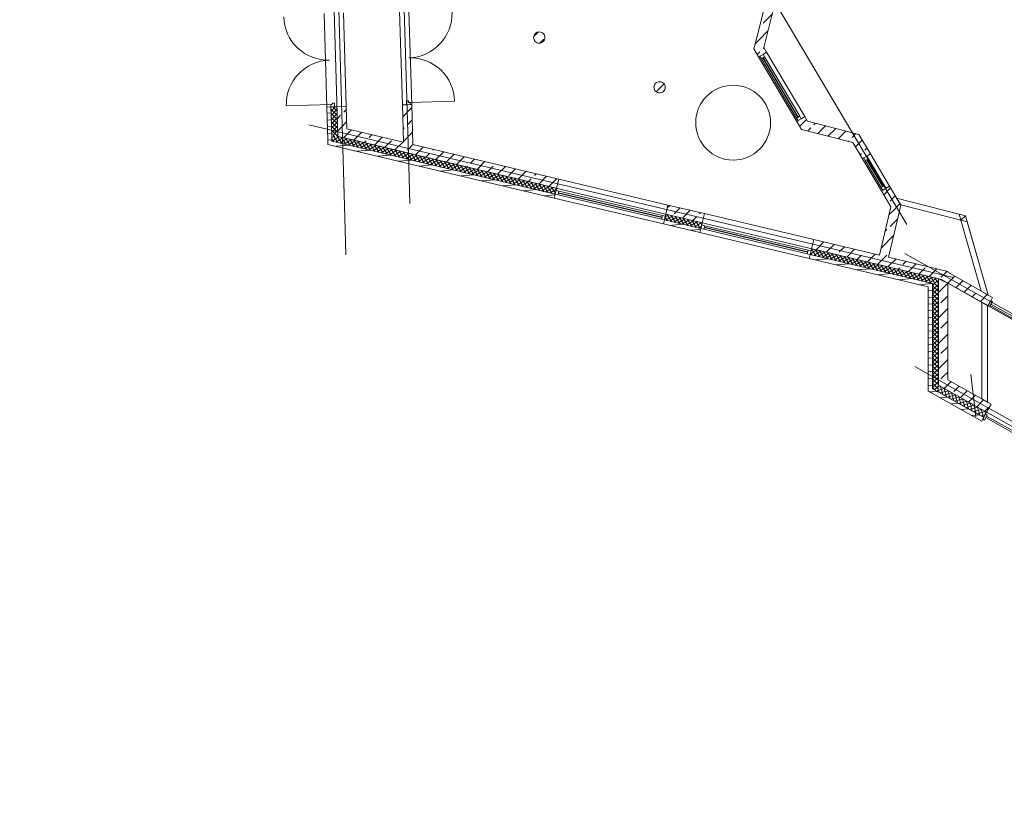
# Model space of a CAD drawing. Extents: x -22247 to 417655, y -187892 to 17509.
# Tile 13 of 62: x -14937 to 11365, y -118520 to -97828. Entities that reach past the tile are written whole.
import ezdxf
from ezdxf.lldxf.tags import DXFTag

# ---------------------------------------------------------------- set-up
doc = ezdxf.new("R2010")
doc.units = 0
doc.header["$LTSCALE"] = 50
doc.layers.get('0').update_dxf_attribs({"lineweight": 25})
for name, color, linetype, lineweight in [('02 Raster Gebäude', 7, 'Continuous', 25), ('20 Außenwände', 7, 'Continuous', 25), ('20 Dach Stb-Decke', 7, 'Continuous', 25), ('20 Innenwände', 7, 'Continuous', 25), ('20 Stützen', 7, 'Continuous', 25)]:
    doc.layers.add(name, color=color, linetype=linetype, lineweight=lineweight)
tags = doc.linetypes.add('Raster', pattern=[0.8, 0.4, -0.2, 0, -0.2]).pattern_tags.tags
tags[10:11] = [DXFTag(74, 4), DXFTag(75, 0), DXFTag(340, '0'), DXFTag(46, 1.0), DXFTag(50, 0.0), DXFTag(44, 0.0), DXFTag(45, 0.0)]
tags[8:9] = [DXFTag(74, 4), DXFTag(75, 0), DXFTag(340, '0'), DXFTag(46, 1.0), DXFTag(50, 0.0), DXFTag(44, 0.0), DXFTag(45, 0.0)]
tags[6:7] = [DXFTag(74, 4), DXFTag(75, 0), DXFTag(340, '0'), DXFTag(46, 1.0), DXFTag(50, 0.0), DXFTag(44, 0.0), DXFTag(45, 0.0)]
tags[4:5] = [DXFTag(74, 4), DXFTag(75, 0), DXFTag(340, '0'), DXFTag(46, 1.0), DXFTag(50, 0.0), DXFTag(44, 0.0), DXFTag(45, 0.0)]
tags = doc.linetypes.add('Strichlinie_ eng', pattern=[0.46, 0.3, -0.16]).pattern_tags.tags
tags[6:7] = [DXFTag(74, 4), DXFTag(75, 0), DXFTag(340, '0'), DXFTag(46, 1.0), DXFTag(50, 0.0), DXFTag(44, 0.0), DXFTag(45, 0.0)]
tags[4:5] = [DXFTag(74, 4), DXFTag(75, 0), DXFTag(340, '0'), DXFTag(46, 1.0), DXFTag(50, 0.0), DXFTag(44, 0.0), DXFTag(45, 0.0)]
tags = doc.linetypes.add('Wipeout_Contour', pattern=[1, 0, -1]).pattern_tags.tags
tags[6:7] = [DXFTag(74, 4), DXFTag(75, 0), DXFTag(340, '0'), DXFTag(46, 1.0), DXFTag(50, 0.0), DXFTag(44, 0.0), DXFTag(45, 0.0)]
tags[4:5] = [DXFTag(74, 4), DXFTag(75, 0), DXFTag(340, '0'), DXFTag(46, 1.0), DXFTag(50, 0.0), DXFTag(44, 0.0), DXFTag(45, 0.0)]
tags = doc.linetypes.add('Öffnungslinie Tür Fenster', pattern=[0.46, 0.3, -0.16]).pattern_tags.tags
tags[6:7] = [DXFTag(74, 4), DXFTag(75, 0), DXFTag(340, '0'), DXFTag(46, 1.0), DXFTag(50, 0.0), DXFTag(44, 0.0), DXFTag(45, 0.0)]
tags[4:5] = [DXFTag(74, 4), DXFTag(75, 0), DXFTag(340, '0'), DXFTag(46, 1.0), DXFTag(50, 0.0), DXFTag(44, 0.0), DXFTag(45, 0.0)]
pattern_1 = [(5, (0, 0), (-15.68803, 179.31504), [])]
pattern_2 = [(31.664505, (0, 0), (-41.99556, 68.09092), []), (121.664505, (0, 0), (68.09092, 41.99556), [])]
pattern_3 = [(45, (0, 0), (-339.4113, 339.4113), []), (45, (-169.7, 169.7), (-339.4113, 339.4113), [360, -120])]
pattern_4 = [(315, (0, 0), (56.56854, 56.56854), []), (45, (0, 0), (-56.56854, 56.56854), [])]

# ---------------------------------------------------------------- blocks, each defined once
blk = doc.blocks.new('Verdeckungsfläche_A06WQNTC1A', base_point=(8489, -103187))
at = {"color": 254, "linetype": 'Wipeout_Contour', "lineweight": 0, "ltscale": 0.015346, "true_color": 0xd6d6d6}
for p, q in [((10157, -103020), (8489, -102594)), ((8489, -102594), (8597, -102776)), ((8597, -102776), (10205, -103187)), ((10205, -103187), (10157, -103020))]:
    blk.add_line(p, q, dxfattribs=at)
blk = doc.blocks.new('Verdeckungsfläche_A06WQNWC1A', base_point=(10157, -103187))
at = {"color": 254, "linetype": 'Wipeout_Contour', "lineweight": 0, "ltscale": 0.011531, "true_color": 0xd6d6d6}
for p, q in [((10157, -103020), (10205, -103187)), ((10325, -103063), (10157, -103020)), ((10205, -103187), (10325, -103063))]:
    blk.add_line(p, q, dxfattribs=at)
blk = doc.blocks.new('Verdeckungsfläche_A06WQNWD1A', base_point=(10205, -103230))
at = {"color": 254, "linetype": 'Wipeout_Contour', "lineweight": 0, "ltscale": 0.011556, "true_color": 0xd6d6d6}
for p, q in [((10325, -103063), (10205, -103187)), ((10373, -103230), (10325, -103063)), ((10205, -103187), (10373, -103230))]:
    blk.add_line(p, q, dxfattribs=at)
blk = doc.blocks.new('Verdeckungsfläche_A06WQNWE1A', base_point=(10205, -105182))
at = {"color": 254, "linetype": 'Wipeout_Contour', "lineweight": 0, "ltscale": 0.015549, "true_color": 0xd6d6d6}
for p, q in [((10205, -103187), (10747, -105077)), ((10373, -103230), (10205, -103187)), ((10933, -105182), (10373, -103230)), ((10747, -105077), (10933, -105182))]:
    blk.add_line(p, q, dxfattribs=at)
blk = doc.blocks.new('Verdeckungsfläche_A06WQNWF1A', base_point=(10762, -108042))
at = {"color": 254, "linetype": 'Wipeout_Contour', "lineweight": 0, "ltscale": 0.01593, "true_color": 0xd6d6d6}
for p, q in [((10762, -105373), (10768, -107958)), ((10912, -105457), (10762, -105373)), ((10919, -108042), (10912, -105457)), ((10768, -107958), (10919, -108042))]:
    blk.add_line(p, q, dxfattribs=at)

msp = doc.modelspace()

# ---------------------------------------------------------------- hatches: boundary and pattern name
at = {"layer": '20 Außenwände', "linetype": 'Continuous', "lineweight": 0, "ltscale": 3.71293e-05}
h = msp.add_hatch(dxfattribs=at)
h.set_pattern_fill('Holz_Vollholz_Längsholz__7F', scale=1000, style=0, pattern_type=2)
h.set_pattern_definition(pattern_1)
h.paths.add_polyline_path([(-6624, -100157), (-6734, -100161), (-6709, -101045), (-6598, -101072)])
h = msp.add_hatch(dxfattribs=at)
h.set_pattern_fill('Dämmung_hart_2_0009', scale=1000, style=0, pattern_type=2)
h.set_pattern_definition([(316.66409, (0, 0), (54.901944, 58.187426), []), (46.66409, (0, 0), (-58.187426, 54.901944), [])])
h.paths.add_polyline_path([(-6624, -100157), (-6603, -100906), (-6441, -100944), (-6464, -100153)])
h = msp.add_hatch(dxfattribs=at)
h.set_pattern_fill('Beton_Stahlbeton_0009', scale=1000, style=0, pattern_type=2)
h.set_pattern_definition(pattern_3)
h.paths.add_polyline_path([(-6215, -100146), (-6464, -100153), (-6449, -100686), (-6197, -100745)])
h = msp.add_hatch(dxfattribs=at)
h.set_pattern_fill('Beton_Stahlbeton_0009', scale=1000, style=0, pattern_type=2)
h.set_pattern_definition(pattern_3)
h.paths.add_polyline_path([(-6449, -100686), (-6441, -100944), (-6197, -100745)])
h = msp.add_hatch(dxfattribs=at)
h.set_pattern_fill('Dämmung_hart_2_0009', scale=1000, style=0, pattern_type=2)
h.set_pattern_definition(pattern_2)
h.paths.add_polyline_path([(-6603, -100906), (-6598, -101072), (-6441, -100944)])
h = msp.add_hatch(dxfattribs=at)
h.set_pattern_fill('Dämmung_hart_2_0009', scale=1000, style=0, pattern_type=2)
h.set_pattern_definition(pattern_2)
h.paths.add_polyline_path([(-6598, -101072), (-6437, -101110), (-6441, -100944)])
h = msp.add_hatch(dxfattribs=at)
h.set_pattern_fill('Beton_Stahlbeton_0009', scale=1000, style=0, pattern_type=2)
h.set_pattern_definition(pattern_3)
h.paths.add_polyline_path([(-6197, -100745), (-6441, -100944), (-6190, -101004)])
h = msp.add_hatch(dxfattribs=at)
h.set_pattern_fill('Dämmung_hart_2_0009', scale=1000, style=0, pattern_type=2)
h.set_pattern_definition(pattern_2)
h.paths.add_polyline_path([(-6441, -100944), (-6437, -101110), (-632, -102486), (-595, -102330)])
h = msp.add_hatch(dxfattribs=at)
h.set_pattern_fill('Beton_Stahlbeton_0009', scale=1000, style=0, pattern_type=2)
h.set_pattern_definition(pattern_3)
h.paths.add_polyline_path([(-6197, -100745), (-6190, -101004), (-595, -102330), (-538, -102087)])
h = msp.add_hatch(dxfattribs=at)
h.set_pattern_fill('Holz_Vollholz_Längsholz__7F', scale=1000, style=0, pattern_type=2)
h.set_pattern_definition(pattern_1)
h.paths.add_polyline_path([(-6709, -101045), (-6705, -101159), (-6598, -101072)])
h = msp.add_hatch(dxfattribs=at)
h.set_pattern_fill('Holz_Vollholz_Längsholz__7F', scale=1000, style=0, pattern_type=2)
h.set_pattern_definition(pattern_1)
h.paths.add_polyline_path([(-6598, -101072), (-6705, -101159), (-6595, -101185)])
h = msp.add_hatch(dxfattribs=at)
h.set_pattern_fill('Holz_Vollholz_Längsholz__7F', scale=1000, style=0, pattern_type=2)
h.set_pattern_definition(pattern_1)
h.paths.add_polyline_path([(-6598, -101072), (-6595, -101185), (-658, -102593), (-632, -102486)])
h = msp.add_hatch(dxfattribs=at)
h.set_pattern_fill('Beton_Stahlbeton_0009', scale=1000, style=0, pattern_type=2)
h.set_pattern_definition(pattern_3)
h.paths.add_polyline_path([(2381, -102779), (2324, -103022), (3297, -103253), (3354, -103009)])
h = msp.add_hatch(dxfattribs=at)
h.set_pattern_fill('Dämmung_hart_2_0009', scale=1000, style=0, pattern_type=2)
h.set_pattern_definition(pattern_2)
h.paths.add_polyline_path([(2324, -103022), (2287, -103178), (3260, -103408), (3297, -103253)])
h = msp.add_hatch(dxfattribs=at)
h.set_pattern_fill('Holz_Vollholz_Längsholz__7F', scale=1000, style=0, pattern_type=2)
h.set_pattern_definition(pattern_1)
h.paths.add_polyline_path([(2262, -103285), (3235, -103515), (3260, -103408), (2287, -103178)])
h = msp.add_hatch(dxfattribs=at)
h.set_pattern_fill('Beton_Stahlbeton_0009', scale=1000, style=0, pattern_type=2)
h.set_pattern_definition(pattern_3)
h.paths.add_polyline_path([(6216, -103945), (9605, -104748), (9605, -104491), (6274, -103701)])
h = msp.add_hatch(dxfattribs=at)
h.set_pattern_fill('Holz_Vollholz_Längsholz__7F', scale=1000, style=0, pattern_type=2)
h.set_pattern_definition(pattern_1)
h.paths.add_polyline_path([(6154, -104207), (9335, -104961), (9335, -104848), (6179, -104100)])
h = msp.add_hatch(dxfattribs=at)
h.set_pattern_fill('Dämmung_hart_2_0009', scale=1000, style=0, pattern_type=2)
h.set_pattern_definition(pattern_2)
h.paths.add_polyline_path([(6179, -104100), (9445, -104874), (9445, -104710), (6216, -103945)])
h = msp.add_hatch(dxfattribs=at)
h.set_pattern_fill('Beton_Stahlbeton_0009', scale=1000, style=0, pattern_type=2)
h.set_pattern_definition(pattern_3)
h.paths.add_polyline_path([(9605, -104491), (9605, -104748), (9855, -104550)])
h = msp.add_hatch(dxfattribs=at)
h.set_pattern_fill('Beton_Stahlbeton_0009', scale=1000, style=0, pattern_type=2)
h.set_pattern_definition(pattern_3)
h.paths.add_polyline_path([(9605, -104748), (9855, -104807), (9855, -104550)])
h = msp.add_hatch(dxfattribs=at)
h.set_pattern_fill('Holz_Vollholz_Längsholz__7F', scale=1000, style=0, pattern_type=2)
h.set_pattern_definition(pattern_1)
h.paths.add_polyline_path([(9335, -104848), (9335, -104961), (9445, -104874)])
h = msp.add_hatch(dxfattribs=at)
h.set_pattern_fill('Holz_Vollholz_Längsholz__7F', scale=1000, style=0, pattern_type=2)
h.set_pattern_definition(pattern_1)
h.paths.add_polyline_path([(9335, -104961), (9445, -104987), (9445, -104874)])
h = msp.add_hatch(dxfattribs=at)
h.set_pattern_fill('Dämmung_hart_2_0009', scale=1000, style=0, pattern_type=2)
h.set_pattern_definition(pattern_2)
h.paths.add_polyline_path([(9445, -104710), (9445, -104874), (9605, -104748)])
h = msp.add_hatch(dxfattribs=at)
h.set_pattern_fill('Dämmung_hart_2_0009', scale=1000, style=0, pattern_type=2)
h.set_pattern_definition(pattern_2)
h.paths.add_polyline_path([(9445, -104874), (9605, -104912), (9605, -104748)])
h = msp.add_hatch(dxfattribs=at)
h.set_pattern_fill('Dämmung_hart_2_0009', scale=1000, style=0, pattern_type=2)
h.set_pattern_definition(pattern_4)
h.paths.add_polyline_path([(9445, -104874), (9445, -107501), (9605, -107591), (9605, -104912)])
h = msp.add_hatch(dxfattribs=at)
h.set_pattern_fill('Beton_Stahlbeton_0009', scale=1000, style=0, pattern_type=2)
h.set_pattern_definition(pattern_3)
h.paths.add_polyline_path([(9855, -107444), (9855, -104807), (9605, -104748), (9605, -107304)])
h = msp.add_hatch(dxfattribs=at)
h.set_pattern_fill('Holz_Vollholz_Längsholz__7F', scale=1000, style=0, pattern_type=2)
h.set_pattern_definition(pattern_1)
h.paths.add_polyline_path([(9335, -104961), (9335, -107622), (9445, -107684), (9445, -104987)])
h = msp.add_hatch(dxfattribs=at)
h.set_pattern_fill('Beton_Stahlbeton_0009', scale=1000, style=0, pattern_type=2)
h.set_pattern_definition(pattern_3)
h.paths.add_polyline_path([(9605, -107304), (9605, -107591), (9855, -107444)])
h = msp.add_hatch(dxfattribs=at)
h.set_pattern_fill('Dämmung_hart_2_0009', scale=1000, style=0, pattern_type=2)
h.set_pattern_definition(pattern_4)
h.paths.add_polyline_path([(9605, -107591), (9445, -107501), (9445, -107684)])
h = msp.add_hatch(dxfattribs=at)
h.set_pattern_fill('Beton_Stahlbeton_0009', scale=1000, style=0, pattern_type=2)
h.set_pattern_definition(pattern_3)
h.paths.add_polyline_path([(9605, -107591), (9855, -107731), (9855, -107444)])
h = msp.add_hatch(dxfattribs=at)
h.set_pattern_fill('Beton_Stahlbeton_0009', scale=1000, style=0, pattern_type=2)
h.set_pattern_definition(pattern_3)
h.paths.add_polyline_path([(9855, -107444), (9855, -107731), (10894, -108315), (11016, -108097)])
h = msp.add_hatch(dxfattribs=at)
h.set_pattern_fill('Holz_Vollholz_Längsholz__7F', scale=1000, style=0, pattern_type=2)
h.set_pattern_definition(pattern_1)
h.paths.add_polyline_path([(9445, -107684), (9335, -107622), (9335, -107748)])
h = msp.add_hatch(dxfattribs=at)
h.set_pattern_fill('Holz_Vollholz_Längsholz__7F', scale=1000, style=0, pattern_type=2)
h.set_pattern_definition(pattern_1)
h.paths.add_polyline_path([(9445, -107684), (9335, -107748), (9445, -107810)])
h = msp.add_hatch(dxfattribs=at)
h.set_pattern_fill('Dämmung_hart_2_0009', scale=1000, style=0, pattern_type=2)
h.set_pattern_definition(pattern_4)
h.paths.add_polyline_path([(9605, -107591), (9445, -107684), (9605, -107774)])
h = msp.add_hatch(dxfattribs=at)
h.set_pattern_fill('Holz_Vollholz_Längsholz__7F', scale=1000, style=0, pattern_type=2)
h.set_pattern_definition(pattern_1)
h.paths.add_polyline_path([(10816, -108455), (9445, -107684), (9445, -107810), (10762, -108550)])
h = msp.add_hatch(dxfattribs=at)
h.set_pattern_fill('Dämmung_hart_2_0009', scale=1000, style=0, pattern_type=2)
h.set_pattern_definition([(15.66641, (0, 0), (-21.602877, 77.02802), []), (105.66641, (0, 0), (77.02802, 21.602877), [])])
h.paths.add_polyline_path([(9605, -107774), (10816, -108455), (10894, -108315), (9605, -107591)])
at = {"layer": '20 Innenwände', "linetype": 'Continuous', "lineweight": 0, "ltscale": 3.71293e-05}
h = msp.add_hatch(dxfattribs=at)
h.set_pattern_fill('Beton_Stahlbeton_0009', scale=1000, style=0, pattern_type=2)
h.set_pattern_definition(pattern_3)
h.paths.add_polyline_path([(4940, -98568), (5203, -97541), (5022, -97237), (4760, -98264)])
h = msp.add_hatch(dxfattribs=at)
h.set_pattern_fill('Beton_Stahlbeton_0009', scale=1000, style=0, pattern_type=2)
h.set_pattern_definition(pattern_3)
h.paths.add_polyline_path([(4760, -98264), (4672, -98607), (4940, -98568)])
h = msp.add_hatch(dxfattribs=at)
h.set_pattern_fill('Beton_Stahlbeton_0009', scale=1000, style=0, pattern_type=2)
h.set_pattern_definition(pattern_3)
h.paths.add_polyline_path([(4940, -98568), (4672, -98607), (4801, -98824), (4888, -98772)])
h = msp.add_hatch(dxfattribs=at)
h.set_pattern_fill('Beton_Stahlbeton_0009', scale=1000, style=0, pattern_type=2)
h.set_pattern_definition(pattern_3)
h.paths.add_polyline_path([(4940, -98568), (4888, -98772), (5016, -98696)])
h = msp.add_hatch(dxfattribs=at)
h.set_pattern_fill('Beton_Stahlbeton_0009', scale=1000, style=0, pattern_type=2)
h.set_pattern_definition(pattern_3)
h.paths.add_polyline_path([(-4465, -100095), (-4715, -100102), (-4686, -101103), (-4434, -101163)])
h = msp.add_hatch(dxfattribs=at)
h.set_pattern_fill('Beton_Stahlbeton_0009', scale=1000, style=0, pattern_type=2)
h.set_pattern_definition(pattern_3)
h.paths.add_polyline_path([(5912, -100490), (6109, -100541), (6036, -100417)])
h = msp.add_hatch(dxfattribs=at)
h.set_pattern_fill('Beton_Stahlbeton_0009', scale=1000, style=0, pattern_type=2)
h.set_pattern_definition(pattern_3)
h.paths.add_polyline_path([(5821, -100544), (5947, -100757), (6109, -100541), (5912, -100490)])
h = msp.add_hatch(dxfattribs=at)
h.set_pattern_fill('Beton_Stahlbeton_0009', scale=1000, style=0, pattern_type=2)
h.set_pattern_definition(pattern_3)
h.paths.add_polyline_path([(5947, -100757), (6290, -100845), (6109, -100541)])
h = msp.add_hatch(dxfattribs=at)
h.set_pattern_fill('Beton_Stahlbeton_0009', scale=1000, style=0, pattern_type=2)
h.set_pattern_definition(pattern_3)
h.paths.add_polyline_path([(6109, -100541), (6290, -100845), (7317, -101107), (7137, -100803)])
h = msp.add_hatch(dxfattribs=at)
h.set_pattern_fill('Beton_Stahlbeton_0009', scale=1000, style=0, pattern_type=2)
h.set_pattern_definition(pattern_3)
h.paths.add_polyline_path([(7137, -100803), (7317, -101107), (7480, -100891)])
h = msp.add_hatch(dxfattribs=at)
h.set_pattern_fill('Beton_Stahlbeton_0009', scale=1000, style=0, pattern_type=2)
h.set_pattern_definition(pattern_3)
h.paths.add_polyline_path([(7317, -101107), (7660, -101195), (7480, -100891)])
h = msp.add_hatch(dxfattribs=at)
h.set_pattern_fill('Beton_Stahlbeton_0009', scale=1000, style=0, pattern_type=2)
h.set_pattern_definition(pattern_3)
h.paths.add_polyline_path([(7317, -101107), (7575, -101542), (7790, -101415), (7660, -101195)])
h = msp.add_hatch(dxfattribs=at)
h.set_pattern_fill('Beton_Stahlbeton_0009', scale=1000, style=0, pattern_type=2)
h.set_pattern_definition(pattern_3)
h.paths.add_polyline_path([(8085, -102402), (8335, -102824), (8418, -102474), (8300, -102275)])
h = msp.add_hatch(dxfattribs=at)
h.set_pattern_fill('Beton_Stahlbeton_0009', scale=1000, style=0, pattern_type=2)
h.set_pattern_definition(pattern_3)
h.paths.add_polyline_path([(8418, -102474), (8335, -102824), (8602, -102783)])
h = msp.add_hatch(dxfattribs=at)
h.set_pattern_fill('Beton_Stahlbeton_0009', scale=1000, style=0, pattern_type=2)
h.set_pattern_definition(pattern_3)
h.paths.add_polyline_path([(8335, -102824), (8028, -104117), (8272, -104175), (8519, -103133)])
h = msp.add_hatch(dxfattribs=at)
h.set_pattern_fill('Beton_Stahlbeton_0009', scale=1000, style=0, pattern_type=2)
h.set_pattern_definition(pattern_3)
h.paths.add_polyline_path([(8335, -102824), (8519, -103133), (8602, -102783)])
h = msp.add_hatch(dxfattribs=at)
h.set_pattern_fill('Beton_Stahlbeton_0009', scale=1000, style=0, pattern_type=2)
h.set_pattern_definition(pattern_3)
h.paths.add_polyline_path([(9855, -104576), (9855, -104863), (10929, -105467), (11052, -105249)])
at = {"layer": '20 Stützen', "linetype": 'Continuous', "lineweight": 0, "ltscale": 3.71293e-05}
h = msp.add_hatch(dxfattribs=at)
h.set_pattern_fill('Beton_Stahlbeton_0009', scale=1000, style=0, pattern_type=2)
h.set_pattern_definition(pattern_3)
h.paths.add_polyline_path([(-1205, -98331, 0.414214), (-1031, -98452, 0.414214), (-909, -98279, 0.414214), (-1083, -98157, 0.414214)])
h = msp.add_hatch(dxfattribs=at)
h.set_pattern_fill('Beton_Stahlbeton_0009', scale=1000, style=0, pattern_type=2)
h.set_pattern_definition(pattern_3)
h.paths.add_polyline_path([(2009, -99660, 0.414214), (2183, -99782, 0.414214), (2305, -99608, 0.414214), (2131, -99486, 0.414214)])

# ---------------------------------------------------------------- linework, layer by layer
at = {"layer": '02 Raster Gebäude', "color": 1, "linetype": 'Raster', "lineweight": 18, "ltscale": 0.000188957, "true_color": 0xf50000}
for p, q in [((-4984, -86555), (-4543, -101735)), ((-6723, -86936), (-6253, -103108)), ((8253, -102441), (314, -89051)), ((-6239, -100864), (-7212, -100633)), ((9035, -104484), (-6239, -100864)), ((-4543, -101735), (-4514, -102735)), ((8253, -102441), (8763, -103301)), ((-6253, -103108), (-6224, -104107)), ((9584, -104567), (8712, -104077)), ((9035, -104484), (10008, -104715)), ((9584, -104567), (30598, -116377)), ((9843, -107581), (8971, -107091)), ((9843, -107581), (29307, -118520))]:
    msp.add_line(p, q, dxfattribs=at)
at = {"layer": '02 Raster Gebäude', "color": 1, "linetype": 'Strichlinie_ eng', "lineweight": 18, "ltscale": 0.000188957, "true_color": 0xf50000}
msp.add_line((10468, -107305), (10606, -108440), dxfattribs=at)
at = {"layer": '20 Außenwände', "color": 7, "linetype": 'Continuous', "lineweight": 13, "ltscale": 3.71293e-05}
for p, q in [((-6734, -100161), (-6807, -97662)), ((-6215, -100146), (-6287, -97647)), ((-6626, -100097), (-7816, -100132)), ((-6734, -100161), (-6624, -100157)), ((-6734, -100161), (-6624, -100157)), ((-6586, -100096), (-6626, -100097)), ((-6626, -100097), (-6624, -100157)), ((-6624, -100157), (-6524, -100155)), ((-6624, -100157), (-6524, -100155)), ((-6624, -100157), (-6524, -100155)), ((-6624, -100157), (-6524, -100155)), ((-6624, -100157), (-6603, -100906)), ((-6527, -100055), (-6587, -100056)), ((-6587, -100056), (-6586, -100096)), ((-6524, -100155), (-6527, -100055)), ((-6524, -100155), (-6464, -100153)), ((-6524, -100155), (-6464, -100153)), ((-6464, -100153), (-6215, -100146)), ((-6464, -100153), (-6215, -100146)), ((-6464, -100153), (-6449, -100686)), ((-6449, -100686), (-6441, -100944)), ((-6449, -100686), (-6441, -100944)), ((-6603, -100906), (-6598, -101072)), ((-6603, -100906), (-6598, -101072)), ((-6441, -100944), (-6190, -101004)), ((-6598, -101072), (-6437, -101110)), ((-6437, -101110), (-632, -102486)), ((-6190, -101004), (-595, -102330)), ((-595, -102330), (-538, -102087)), ((-595, -102330), (-538, -102087)), ((2381, -102779), (-538, -102087)), ((-658, -102593), (-632, -102486)), ((-658, -102593), (-632, -102486)), ((-632, -102486), (-609, -102388)), ((-632, -102486), (-609, -102388)), ((-632, -102486), (-609, -102388)), ((-632, -102486), (-554, -102504)), ((-609, -102388), (-595, -102330)), ((-609, -102388), (-595, -102330)), ((-531, -102407), (-609, -102388)), ((-554, -102504), (-531, -102407)), ((-554, -102504), (2209, -103159)), ((-544, -102460), (2219, -103115)), ((2222, -103106), (-542, -102451)), ((2232, -103062), (-531, -102407)), ((2262, -103285), (-658, -102593)), ((2324, -103022), (2381, -102779)), ((2324, -103022), (2381, -102779)), ((2232, -103062), (2209, -103159)), ((2310, -103080), (2232, -103062)), ((2287, -103178), (2310, -103080)), ((2287, -103178), (2310, -103080)), ((2287, -103178), (2310, -103080)), ((2310, -103080), (2324, -103022)), ((2310, -103080), (2324, -103022)), ((2324, -103022), (3297, -103253)), ((3297, -103253), (3354, -103009)), ((3297, -103253), (3354, -103009)), ((6274, -103701), (3354, -103009)), ((2209, -103159), (2287, -103178)), ((2262, -103285), (2287, -103178)), ((2262, -103285), (2287, -103178)), ((2287, -103178), (3260, -103408)), ((3260, -103408), (3283, -103311)), ((3260, -103408), (3283, -103311)), ((3260, -103408), (3283, -103311)), ((3283, -103311), (3297, -103253)), ((3283, -103311), (3297, -103253)), ((3361, -103330), (3283, -103311)), ((3338, -103427), (3361, -103330)), ((6124, -103985), (3361, -103330)), ((3235, -103515), (3260, -103408)), ((3235, -103515), (3260, -103408)), ((6154, -104207), (3235, -103515)), ((3260, -103408), (3338, -103427)), ((3338, -103427), (6101, -104082)), ((3348, -103383), (6112, -104038)), ((6114, -104028), (3350, -103373)), ((6216, -103945), (6274, -103701)), ((6216, -103945), (6274, -103701)), ((6124, -103985), (6101, -104082)), ((6101, -104082), (6179, -104100)), ((6202, -104003), (6124, -103985)), ((6154, -104207), (6179, -104100)), ((6154, -104207), (6179, -104100)), ((6179, -104100), (6202, -104003)), ((6179, -104100), (6202, -104003)), ((6179, -104100), (6202, -104003)), ((6179, -104100), (9445, -104874)), ((6202, -104003), (6216, -103945)), ((6202, -104003), (6216, -103945)), ((6216, -103945), (9605, -104748)), ((9445, -104987), (9445, -104874)), ((9445, -104987), (9445, -104874)), ((9605, -104912), (9605, -104748)), ((9605, -104912), (9605, -104748)), ((9605, -104912), (9605, -107304)), ((9445, -104987), (9445, -107501)), ((9605, -107304), (9605, -107591)), ((9445, -107501), (9445, -107684)), ((9445, -107684), (9605, -107774)), ((9445, -107684), (9605, -107774)), ((9605, -107591), (9855, -107731)), ((9605, -107591), (9855, -107731)), ((9605, -107774), (10816, -108455)), ((9855, -107731), (10894, -108315)), ((10894, -108315), (11016, -108097)), ((10894, -108315), (11016, -108097)), ((10865, -108367), (10894, -108315)), ((10865, -108367), (10894, -108315)), ((10762, -108550), (10791, -108498)), ((10762, -108550), (10791, -108498)), ((10865, -108367), (10791, -108498)), ((10791, -108498), (10816, -108455)), ((10791, -108498), (10816, -108455)), ((10791, -108498), (10816, -108455)), ((10791, -108498), (10835, -108523)), ((10816, -108455), (10865, -108367)), ((10816, -108455), (10865, -108367)), ((10816, -108455), (10865, -108367)), ((10835, -108523), (10908, -108392)), ((10908, -108392), (10865, -108367)), ((10871, -108457), (10893, -108418)), ((11765, -108959), (10871, -108457)), ((10893, -108418), (11787, -108920))]:
    msp.add_line(p, q, dxfattribs=at)
for points in [[(-6734, -100161), (-6709, -101045)], [(-6197, -100745), (-6215, -100146)], [(-4686, -101103), (-6197, -100745)], [(-6705, -101159), (-6709, -101045)], [(-6705, -101159), (-658, -102593)], [(-538, -102087), (-4434, -101163)], [(3354, -103009), (2381, -102779)], [(2262, -103285), (3235, -103515)], [(8028, -104117), (6274, -103701)], [(6154, -104207), (9335, -104961)], [(9855, -104550), (8272, -104175)], [(9855, -104576), (9855, -104550)], [(9855, -107444), (9855, -104863)], [(9335, -104961), (9335, -107748)], [(11016, -108097), (9855, -107444)], [(9335, -107748), (9445, -107810)], [(9445, -107810), (10762, -108550)]]:
    msp.add_lwpolyline(points, dxfattribs=at)
for centre, start, end in [((-6695, -97718), 181.6641, 271.6641), ((-6626, -100097), 91.6641, 181.6641)]:
    msp.add_arc(centre, 1190, start, end, dxfattribs=at)
at = {"layer": '20 Dach Stb-Decke', "color": 7, "linetype": 'Öffnungslinie Tür Fenster', "lineweight": 13, "ltscale": 3.71293e-05}
for points in [[(-14937, -69595), (-14687, -69588), (-8896, -69419), (-8784, -69485), (-1179, -73586), (3286, -79582), (7483, -77094), (9708, -75774), (12674, -80783), (13620, -82371), (11682, -83521), (13237, -86157), (13224, -86164), (21960, -100904), (27285, -97747), (30639, -95758), (35259, -103551), (29637, -115981), (9684, -104767), (-6441, -100944), (-6851, -86849), (-14744, -76246)], [(15617, -110967), (9605, -107591), (9605, -104748), (9855, -104863), (16840, -108789)]]:
    msp.add_lwpolyline(points, close=True, dxfattribs=at)
msp.add_lwpolyline([(3122, -100579, 1), (5122, -100579, 1)], format="xyb", close=True, dxfattribs=at)
at = {"layer": '20 Innenwände', "color": 7, "linetype": 'Continuous', "lineweight": 13, "ltscale": 3.71293e-05}
for p, q in [((-4788, -97603), (-4715, -100102)), ((-4538, -97596), (-4465, -100095)), ((4835, -98804), (4801, -98824)), ((4835, -98804), (4801, -98824)), ((4801, -98824), (5821, -100544)), ((4921, -98753), (4835, -98804)), ((4921, -98753), (4835, -98804)), ((4921, -98753), (4835, -98804)), ((4876, -98872), (4835, -98804)), ((4962, -98821), (4876, -98872)), ((5815, -100455), (4876, -98872)), ((5853, -100432), (4915, -98849)), ((5016, -98696), (4921, -98753)), ((5016, -98696), (4921, -98753)), ((4921, -98753), (4962, -98821)), ((4923, -98844), (5862, -100427)), ((4962, -98821), (5901, -100404)), ((5016, -98696), (6036, -100417)), ((-4715, -100102), (-4605, -100099)), ((-4715, -100102), (-4605, -100099)), ((-4608, -99999), (-4548, -99997)), ((-4605, -100099), (-4608, -99999)), ((-4605, -100099), (-4505, -100096)), ((-4505, -100096), (-4605, -100099)), ((-4605, -100099), (-4505, -100096)), ((-4605, -100099), (-4505, -100096)), ((-4548, -99997), (-4547, -100037)), ((-4547, -100037), (-4507, -100036)), ((-4507, -100036), (-3318, -100001)), ((-4507, -100036), (-4505, -100096)), ((-4505, -100096), (-4465, -100095)), ((-4505, -100096), (-4465, -100095)), ((5815, -100455), (5901, -100404)), ((5855, -100524), (5815, -100455)), ((5941, -100473), (5855, -100524)), ((5941, -100473), (5855, -100524)), ((5941, -100473), (5855, -100524)), ((5901, -100404), (5941, -100473)), ((6036, -100417), (5941, -100473)), ((6036, -100417), (5941, -100473)), ((5855, -100524), (5821, -100544)), ((5855, -100524), (5821, -100544)), ((7610, -101522), (7575, -101542)), ((7610, -101522), (7575, -101542)), ((7696, -101471), (7610, -101522)), ((7696, -101471), (7610, -101522)), ((7696, -101471), (7610, -101522)), ((7610, -101522), (7650, -101591)), ((7790, -101415), (7696, -101471)), ((7790, -101415), (7696, -101471)), ((7736, -101540), (7696, -101471)), ((7790, -101415), (8300, -102275)), ((7575, -101542), (8085, -102402)), ((7650, -101591), (7736, -101540)), ((7650, -101591), (8079, -102313)), ((7689, -101568), (8117, -102290)), ((8126, -102285), (7698, -101563)), ((8165, -102262), (7736, -101540)), ((8165, -102262), (8079, -102313)), ((8079, -102313), (8120, -102382)), ((8206, -102331), (8165, -102262)), ((8300, -102275), (8206, -102331)), ((8300, -102275), (8206, -102331)), ((8120, -102382), (8085, -102402)), ((8120, -102382), (8085, -102402)), ((8206, -102331), (8120, -102382)), ((8206, -102331), (8120, -102382)), ((8206, -102331), (8120, -102382)), ((10929, -105467), (11003, -105336)), ((10929, -105467), (11003, -105336)), ((10929, -105467), (11003, -105336)), ((10929, -105467), (11003, -105336)), ((10973, -105491), (10929, -105467)), ((11046, -105360), (10973, -105491)), ((11009, -105426), (10987, -105465)), ((10987, -105465), (11881, -105967)), ((11003, -105336), (11052, -105249)), ((11003, -105336), (11052, -105249)), ((11003, -105336), (11046, -105360)), ((11903, -105928), (11009, -105426))]:
    msp.add_line(p, q, dxfattribs=at)
for points in [[(5022, -97237), (4760, -98264)], [(4940, -98568), (5203, -97541)], [(4672, -98607), (4760, -98264)], [(4672, -98607), (4801, -98824)], [(5016, -98696), (4940, -98568)], [(-4715, -100102), (-4686, -101103)], [(-4434, -101163), (-4465, -100095)], [(6109, -100541), (6036, -100417)], [(5821, -100544), (5947, -100757)], [(7137, -100803), (6109, -100541)], [(5947, -100757), (7317, -101107)], [(7480, -100891), (7137, -100803)], [(7790, -101415), (7480, -100891)], [(7317, -101107), (7575, -101542)], [(8602, -102783), (8300, -102275)], [(8085, -102402), (8335, -102824)], [(8335, -102824), (8028, -104117)], [(10157, -103020), (8489, -102594)], [(8597, -102776), (8489, -102594)], [(8602, -102783), (8519, -103133)], [(8597, -102776), (10205, -103187)], [(10325, -103063), (10157, -103020)], [(10933, -105182), (10325, -103063)], [(8272, -104175), (8519, -103133)], [(10205, -103187), (10747, -105077)], [(11052, -105249), (9855, -104576)], [(9855, -104863), (10929, -105467)], [(10747, -105077), (10933, -105182)], [(10762, -105373), (10768, -107958)], [(10912, -105457), (10762, -105373)], [(10919, -108042), (10912, -105457)], [(10768, -107958), (10919, -108042)]]:
    msp.add_lwpolyline(points, dxfattribs=at)
for centre, start, end in [((-4576, -97657), 271.6645, 1.6645), ((-4507, -100036), 1.6645, 91.6645)]:
    msp.add_arc(centre, 1190, start, end, dxfattribs=at)
at = {"layer": '20 Stützen', "color": 7, "linetype": 'Continuous', "lineweight": 13, "ltscale": 3.71293e-05}
for points in [[(-1205, -98331, 0.414214), (-1031, -98452, 0.414214), (-909, -98279, 0.414214), (-1083, -98157, 0.414214)], [(2009, -99660, 0.414214), (2183, -99782, 0.414214), (2305, -99608, 0.414214), (2131, -99486, 0.414214)]]:
    msp.add_lwpolyline(points, format="xyb", close=True, dxfattribs=at)

# ---------------------------------------------------------------- block references
at = {"layer": '20 Innenwände', "color": 254, "linetype": 'Wipeout_Contour', "lineweight": 0, "ltscale": 0.015346, "true_color": 0xd6d6d6}
msp.add_blockref('Verdeckungsfläche_A06WQNTC1A', (8489, -103187), dxfattribs=at)
at = {"layer": '20 Innenwände', "color": 254, "linetype": 'Wipeout_Contour', "lineweight": 0, "ltscale": 0.011531, "true_color": 0xd6d6d6}
msp.add_blockref('Verdeckungsfläche_A06WQNWC1A', (10157, -103187), dxfattribs=at)
at = {"layer": '20 Innenwände', "color": 254, "linetype": 'Wipeout_Contour', "lineweight": 0, "ltscale": 0.011556, "true_color": 0xd6d6d6}
msp.add_blockref('Verdeckungsfläche_A06WQNWD1A', (10205, -103230), dxfattribs=at)
at = {"layer": '20 Innenwände', "color": 254, "linetype": 'Wipeout_Contour', "lineweight": 0, "ltscale": 0.015549, "true_color": 0xd6d6d6}
msp.add_blockref('Verdeckungsfläche_A06WQNWE1A', (10205, -105182), dxfattribs=at)
at = {"layer": '20 Innenwände', "color": 254, "linetype": 'Wipeout_Contour', "lineweight": 0, "ltscale": 0.01593, "true_color": 0xd6d6d6}
msp.add_blockref('Verdeckungsfläche_A06WQNWF1A', (10762, -108042), dxfattribs=at)

doc.saveas('drawing.dxf')
